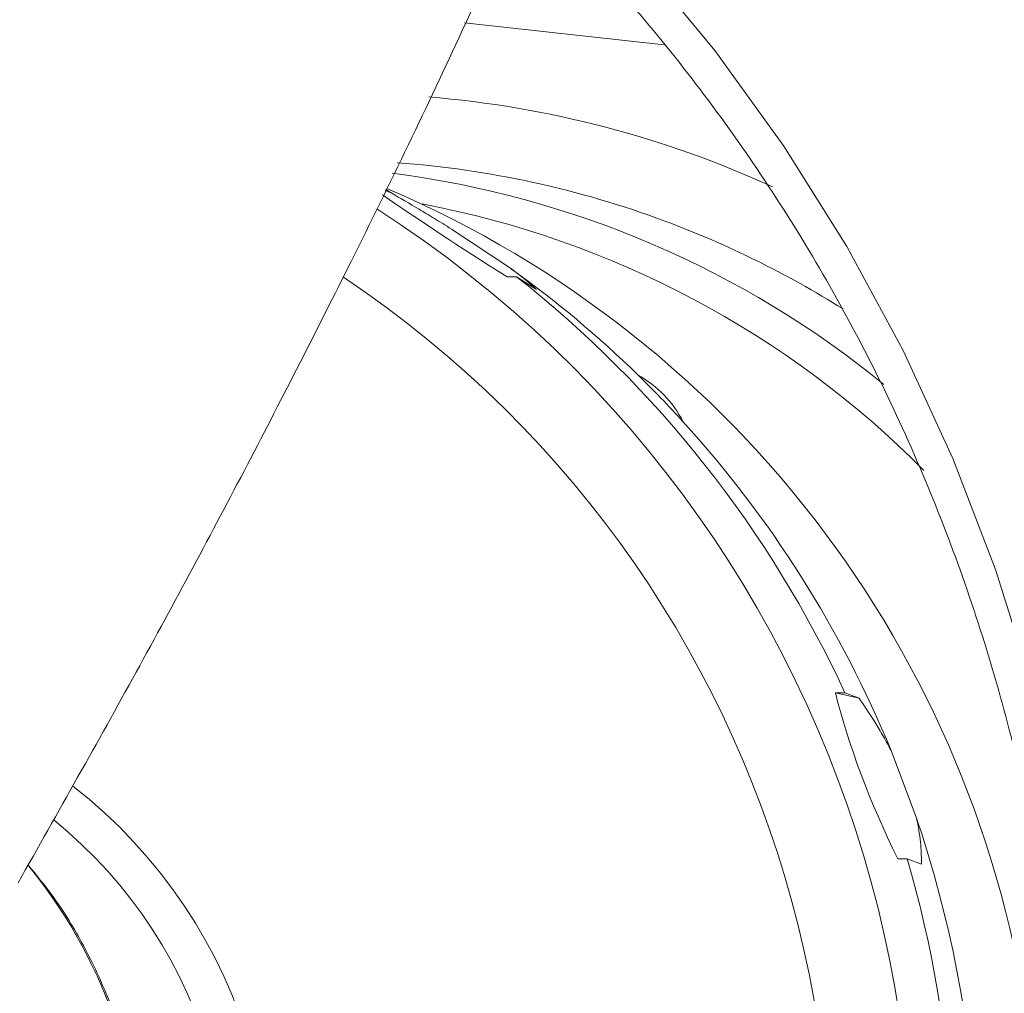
# Model space of a CAD drawing. Header units: millimetres. Extents: x 34 to 358, y 48 to 248.
# Tile 10 of 14: x 160 to 205, y 157 to 201. Entities that reach past the tile are written whole.
import ezdxf

# ---------------------------------------------------------------- set-up
doc = ezdxf.new("R2010")
doc.units = ezdxf.units.MM

msp = doc.modelspace()

# ---------------------------------------------------------------- linework, layer by layer
at = {"color": 8, "linetype": 'Continuous', "lineweight": 15}
msp.add_line((189.444, 199.538), (180.476, 200.524), dxfattribs=at)
at = {"color": 7, "linetype": 'Continuous', "lineweight": 15}
for p, q in [((177.208, 192.877), (176.916, 193.004)), ((176.938, 193.05), (177.208, 192.877)), ((179.891, 191.266), (182.535, 189.504)), ((182.812, 189.121), (182.385, 189.121)), ((183.707, 188.548), (182.812, 189.121)), ((197.125, 170.437), (197.552, 170.437)), ((198.189, 170.19), (197.125, 170.437)), ((197.552, 170.437), (198.189, 170.19)), ((199.628, 167.837), (200.767, 164.804)), ((200.351, 162.98), (199.924, 162.98)), ((200.989, 162.733), (200.351, 162.98))]:
    msp.add_line(p, q, dxfattribs=at)
at = {"color": 7, "linetype": 'Continuous', "lineweight": 15, "flags": 128}
msp.add_lwpolyline([(158.703, 224.466), (163.465, 222.347), (168.083, 219.911), (172.537, 217.167), (176.808, 214.128), (180.878, 210.805), (184.73, 207.215), (188.346, 203.371), (191.712, 199.29), (194.813, 194.991), (197.636, 190.49), (200.168, 185.808), (202.399, 180.965), (204.32, 175.981), (205.921, 170.877), (207.196, 165.676), (208.141, 160.4), (208.75, 155.072)], dxfattribs=at)
at = {"color": 8, "linetype": 'Continuous', "lineweight": 15}
for centre, radius, start, end in [((175.046, 151.065), 46.296, 65.4211, 85.2676), ((148.13, 148.06), 52.471, 330.7925, 57.2241), ((174.092, 150.387), 44.013, 57.9163, 69.5512), ((147.454, 148.06), 49.458, 331.7897, 56.1004), ((148.789, 148.097), 22.976, 339.2969, 52.1689), ((143.007, 148.118), 23.057, 347.8734, 39.0633)]:
    msp.add_arc(centre, radius, start, end, dxfattribs=at)
at = {"color": 7, "linetype": 'Continuous', "lineweight": 15}
for centre, radius, start, end in [((174.32, 151.012), 43.347, 69.5438, 85.8575), ((171.682, 150.43), 43.695, 50.7951, 82.7076), ((158.046, 148.763), 48.202, 6.597, 66.8308), ((170.588, 150.175), 42.966, 44.7482, 79.3011), ((154.071, 149.688), 48.945, 45.6731, 54.4398), ((151.106, 148.952), 51.175, 24.8239, 51.7154), ((153.702, 149.299), 49.48, 42.3313, 45.6828), ((185.895, 180.395), 4.918, 26.8971, 61.117), ((152.916, 148.648), 50.5, 22.3327, 42.2763), ((148.499, 148.108), 21.431, 340.7537, 50.829), ((151.544, 148.106), 51.978, 347.5197, 18.7385), ((149.229, 148.106), 53.242, 350.0365, 16.2218)]:
    msp.add_arc(centre, radius, start, end, dxfattribs=at)
for major_axis, ratio, start_param, end_param in [((108.25, -50.972), 0.067919, 3.517903, 3.647872), ((80.796, -36.636), 0.447977, 3.484604, 3.640101)]:
    msp.add_ellipse((278.734, 148.108), major_axis=major_axis, ratio=ratio, start_param=start_param, end_param=end_param, dxfattribs=at)
for points, knots in [([(164.656, 216.437), (164.24, 215.488), (162.733, 212.052), (159.788, 205.828), (155.843, 197.809), (151.572, 189.557), (147.054, 181.161), (143.833, 175.469), (142.225, 172.627)], [0, 0, 0, 0, 0.070722, 0.256193, 0.442281, 0.62856, 0.814607, 1, 1, 1, 1]), ([(178.642, 210.495), (179.685, 209.613), (181.98, 207.671), (185.288, 204.381), (188.594, 200.7), (191.665, 196.805), (194.496, 192.72), (197.072, 188.458), (199.386, 184.037), (201.427, 179.474), (203.187, 174.788), (204.66, 169.996), (205.84, 165.118), (206.722, 160.174), (207.302, 155.181), (207.579, 150.161), (207.551, 145.133), (207.218, 140.116), (206.582, 135.132), (205.646, 130.198), (204.412, 125.335), (202.886, 120.562), (201.074, 115.898), (198.983, 111.361), (196.621, 106.968), (193.998, 102.738), (191.123, 98.687), (188.011, 94.83), (184.664, 91.19), (181.389, 88.002), (179.145, 86.145), (178.164, 85.333)], [0, 0, 0, 0, 0.029109, 0.06408, 0.099048, 0.134013, 0.168976, 0.203935, 0.238893, 0.273848, 0.308801, 0.343752, 0.378702, 0.41365, 0.448597, 0.483543, 0.518489, 0.553435, 0.58838, 0.623326, 0.658272, 0.693218, 0.728166, 0.763115, 0.798066, 0.833018, 0.867973, 0.90293, 0.937889, 0.972851, 1, 1, 1, 1]), ([(160.428, 161.898), (162.215, 165.061), (165.796, 171.399), (170.782, 180.726), (175.702, 190.376), (179.903, 199.038), (182.271, 204.407), (183.191, 206.493)], [0, 0, 0, 0, 0.20249, 0.405701, 0.609063, 0.84813, 1, 1, 1, 1]), ([(177.208, 192.877), (177.592, 192.653), (177.993, 192.417), (178.651, 192.024), (178.88, 191.886), (179.363, 191.592), (179.616, 191.437), (179.891, 191.266)], [0, 0, 0, 0, 0.5, 0.5, 0.75, 0.75, 1, 1, 1, 1]), ([(182.535, 189.504), (182.71, 189.376), (182.848, 189.27), (183.089, 189.082), (183.19, 189), (183.46, 188.775), (183.595, 188.654), (183.707, 188.548)], [0, 0, 0, 0, 0.25, 0.25, 0.5, 0.5, 1, 1, 1, 1]), ([(198.189, 170.19), (198.406, 169.881), (198.629, 169.549), (198.984, 168.981), (199.106, 168.779), (199.36, 168.339), (199.49, 168.104), (199.628, 167.837)], [0, 0, 0, 0, 0.5, 0.5, 0.75, 0.75, 1, 1, 1, 1]), ([(200.767, 164.804), (200.823, 164.552), (200.861, 164.338), (200.92, 163.947), (200.94, 163.771), (200.985, 163.277), (200.992, 162.993), (200.989, 162.733)], [0, 0, 0, 0, 0.25, 0.25, 0.5, 0.5, 1, 1, 1, 1]), ([(165.593, 143.243), (165.62, 143.343), (165.876, 144.3), (166.078, 146.184), (166.169, 148.852), (165.924, 151.518), (165.382, 154.133), (164.544, 156.667), (163.412, 159.073), (162.193, 161.106), (161.254, 162.241), (160.876, 162.698)], [0, 0, 0, 0, 0.014942, 0.143261, 0.271613, 0.399986, 0.528367, 0.656741, 0.785096, 0.913419, 1, 1, 1, 1])]:
    msp.add_open_spline(points, degree=3, knots=knots, dxfattribs=at)

doc.saveas('drawing.dxf')
